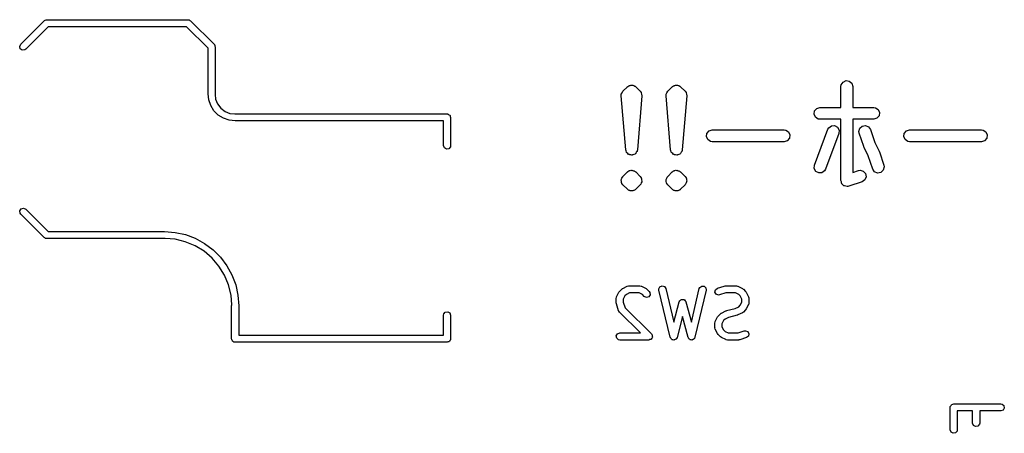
# Model space of a CAD drawing. Extents: x 3.18 to 5.53, y -3.25 to -0.52.
# Tile 19 of 25: x 3.18 to 4, y -0.94 to -0.59. Entities that reach past the tile are written whole.
import ezdxf

# ---------------------------------------------------------------- set-up
doc = ezdxf.new("R2010")
doc.units = 0
doc.header["$MEASUREMENT"] = 0
doc.layers.add('BLACK', color=7, linetype='CONTINUOUS')

msp = doc.modelspace()

# ---------------------------------------------------------------- linework, layer by layer
at = {"layer": 'BLACK', "linetype": 'CONTINUOUS'}
for p, q in [((3.18197, -0.615038), (3.20165, -0.595353)), ((3.20496, -0.600393), (3.18614, -0.619213)), ((3.20165, -0.595353), (3.2018, -0.595247)), ((3.2018, -0.595247), (3.20184, -0.595179)), ((3.20184, -0.595179), (3.20196, -0.595134)), ((3.20196, -0.595134), (3.20249, -0.594764)), ((3.20249, -0.594764), (3.20313, -0.594708)), ((3.20313, -0.594708), (3.20374, -0.594488)), ((3.20374, -0.594488), (3.32185, -0.594488)), ((3.32063, -0.600393), (3.20496, -0.600393)), ((3.33858, -0.618349), (3.32063, -0.600393)), ((3.32185, -0.594488), (3.32203, -0.59452)), ((3.32203, -0.59452), (3.32211, -0.594499)), ((3.32211, -0.594499), (3.32222, -0.594554)), ((3.32222, -0.594554), (3.32286, -0.594666)), ((3.32286, -0.594666), (3.32335, -0.59508)), ((3.32335, -0.59508), (3.32394, -0.595353)), ((3.32394, -0.595353), (3.34362, -0.615038)), ((3.18111, -0.616868), (3.18197, -0.615038)), ((3.18163, -0.618819), (3.18111, -0.616868)), ((3.34362, -0.615038), (3.34373, -0.615188)), ((3.34373, -0.615188), (3.3438, -0.615228)), ((3.3438, -0.615228), (3.34384, -0.61535)), ((3.34384, -0.61535), (3.34421, -0.615878)), ((3.34421, -0.615878), (3.34427, -0.61652)), ((3.34427, -0.61652), (3.34449, -0.617126)), ((3.34449, -0.617126), (3.34449, -0.656496)), ((3.18329, -0.619978), (3.18163, -0.618819)), ((3.1853, -0.619802), (3.18329, -0.619978)), ((3.18614, -0.619213), (3.1853, -0.619802)), ((3.33858, -0.656496), (3.33858, -0.618349)), ((3.68953, -0.650258), (3.69024, -0.649734)), ((3.69024, -0.649734), (3.69058, -0.649659)), ((3.69058, -0.649659), (3.69087, -0.649446)), ((3.69087, -0.649446), (3.6914, -0.649408)), ((3.6914, -0.649408), (3.69189, -0.649186)), ((3.69189, -0.649186), (3.69242, -0.649263)), ((3.69242, -0.649263), (3.69294, -0.64915)), ((3.69294, -0.64915), (3.69328, -0.649275)), ((3.69328, -0.649275), (3.69363, -0.64925)), ((3.69363, -0.64925), (3.6941, -0.649507)), ((3.6941, -0.649507), (3.69463, -0.649584)), ((3.69463, -0.649584), (3.69504, -0.649935)), ((3.69504, -0.649935), (3.69554, -0.650123)), ((3.69554, -0.650123), (3.69575, -0.650408)), ((3.72703, -0.650258), (3.72773, -0.649734)), ((3.72773, -0.649734), (3.72808, -0.649659)), ((3.72808, -0.649659), (3.72836, -0.649446)), ((3.72836, -0.649446), (3.7289, -0.649408)), ((3.7289, -0.649408), (3.72939, -0.649186)), ((3.72939, -0.649186), (3.72992, -0.649263)), ((3.72992, -0.649263), (3.73044, -0.64915)), ((3.73044, -0.64915), (3.73077, -0.649275)), ((3.73077, -0.649275), (3.73113, -0.64925)), ((3.73113, -0.64925), (3.7316, -0.649507)), ((3.7316, -0.649507), (3.73213, -0.649584)), ((3.73213, -0.649584), (3.73253, -0.649935)), ((3.73253, -0.649935), (3.73303, -0.650123)), ((3.73303, -0.650123), (3.73325, -0.650408)), ((3.86764, -0.650309), (3.86784, -0.648911)), ((3.86784, -0.648911), (3.86935, -0.646584)), ((3.86935, -0.646584), (3.87187, -0.645437)), ((3.87187, -0.645437), (3.87461, -0.645834)), ((3.87461, -0.645834), (3.8767, -0.64765)), ((3.8767, -0.64765), (3.87748, -0.650309)), ((3.33858, -0.656505), (3.33858, -0.656496)), ((3.33858, -0.656496), (3.33858, -0.656496)), ((3.33915, -0.661533), (3.33858, -0.656505)), ((3.34449, -0.656496), (3.34441, -0.656958)), ((3.34441, -0.656958), (3.34492, -0.660863)), ((3.68393, -0.658217), (3.68402, -0.656807)), ((3.68768, -0.703211), (3.68393, -0.658217)), ((3.68402, -0.656807), (3.68403, -0.656785)), ((3.68403, -0.65676), (3.68468, -0.655563)), ((3.68403, -0.656785), (3.68403, -0.65676)), ((3.68468, -0.655563), (3.68532, -0.654363)), ((3.68532, -0.654363), (3.68534, -0.65435)), ((3.68534, -0.65435), (3.68535, -0.654328)), ((3.68535, -0.654328), (3.6891, -0.650579)), ((3.6891, -0.650579), (3.68931, -0.650426)), ((3.68931, -0.650426), (3.68937, -0.650333)), ((3.68937, -0.650333), (3.68953, -0.650258)), ((3.69575, -0.650408), (3.69606, -0.650579)), ((3.69606, -0.650579), (3.69981, -0.654328)), ((3.70124, -0.658217), (3.69749, -0.703211)), ((3.69981, -0.654328), (3.70066, -0.65546)), ((3.70066, -0.65546), (3.70066, -0.655484)), ((3.70066, -0.655484), (3.70068, -0.655503)), ((3.70068, -0.655503), (3.70095, -0.656836)), ((3.70095, -0.656836), (3.70124, -0.658169)), ((3.70124, -0.658169), (3.70123, -0.658192)), ((3.70123, -0.658192), (3.70124, -0.658217)), ((3.72142, -0.658217), (3.72151, -0.656807)), ((3.72517, -0.703211), (3.72142, -0.658217)), ((3.72151, -0.656807), (3.72152, -0.656785)), ((3.72152, -0.65676), (3.72217, -0.655563)), ((3.72152, -0.656785), (3.72152, -0.65676)), ((3.72217, -0.655563), (3.72282, -0.654363)), ((3.72282, -0.654363), (3.72284, -0.65435)), ((3.72284, -0.65435), (3.72285, -0.654328)), ((3.72285, -0.654328), (3.7266, -0.650579)), ((3.7266, -0.650579), (3.7268, -0.650426)), ((3.7268, -0.650426), (3.72686, -0.650333)), ((3.72686, -0.650333), (3.72703, -0.650258)), ((3.73325, -0.650408), (3.73356, -0.650579)), ((3.73356, -0.650579), (3.73731, -0.654328)), ((3.73873, -0.658217), (3.73498, -0.703211)), ((3.73731, -0.654328), (3.73815, -0.65546)), ((3.73815, -0.65546), (3.73816, -0.655484)), ((3.73816, -0.655484), (3.73818, -0.655503)), ((3.73818, -0.655503), (3.73845, -0.656836)), ((3.73845, -0.656836), (3.73874, -0.658169)), ((3.73874, -0.658169), (3.73873, -0.658192)), ((3.73873, -0.658192), (3.73873, -0.658217)), ((3.86764, -0.667885), (3.86764, -0.650309)), ((3.87748, -0.650309), (3.87748, -0.667885)), ((3.34082, -0.666317), (3.33915, -0.661533)), ((3.34352, -0.670609), (3.34082, -0.666317)), ((3.34492, -0.660863), (3.3466, -0.664934)), ((3.3466, -0.664934), (3.34929, -0.668429)), ((3.34711, -0.674194), (3.34352, -0.670609)), ((3.3514, -0.676891), (3.34711, -0.674194)), ((3.34929, -0.668429), (3.35278, -0.671111)), ((3.35278, -0.671111), (3.35685, -0.672797)), ((3.35685, -0.672797), (3.3609, -0.673331)), ((3.3609, -0.673331), (3.36122, -0.673229)), ((3.36122, -0.673229), (3.36122, -0.673228)), ((3.36122, -0.673228), (3.53838, -0.673228)), ((3.53838, -0.673228), (3.53877, -0.673296)), ((3.53877, -0.673296), (3.5389, -0.673273)), ((3.5389, -0.673273), (3.53901, -0.673338)), ((3.53901, -0.673338), (3.53939, -0.673406)), ((3.53939, -0.673406), (3.53998, -0.673899)), ((3.53998, -0.673899), (3.54065, -0.674283)), ((3.54065, -0.674283), (3.54074, -0.674533)), ((3.54074, -0.674533), (3.54094, -0.674704)), ((3.54094, -0.674704), (3.54107, -0.67546)), ((3.84519, -0.6735), (3.84559, -0.670758)), ((3.84634, -0.676022), (3.84519, -0.6735)), ((3.84559, -0.670758), (3.84741, -0.668665)), ((3.84741, -0.668665), (3.85006, -0.667885)), ((3.85006, -0.667885), (3.86764, -0.667885)), ((3.87748, -0.667885), (3.89506, -0.667885)), ((3.89506, -0.667885), (3.89646, -0.668088)), ((3.89646, -0.668088), (3.89878, -0.669591)), ((3.89953, -0.674855), (3.89772, -0.676947)), ((3.89878, -0.669591), (3.89993, -0.672113)), ((3.89993, -0.672113), (3.89953, -0.674855)), ((3.35618, -0.678566), (3.3514, -0.676891)), ((3.36122, -0.679133), (3.35618, -0.678566)), ((3.53543, -0.679133), (3.36122, -0.679133)), ((3.36122, -0.679133), (3.36122, -0.679133)), ((3.36122, -0.679133), (3.36122, -0.679133)), ((3.53543, -0.699803), (3.53543, -0.679133)), ((3.54107, -0.67546), (3.54134, -0.676181)), ((3.54134, -0.676181), (3.54134, -0.699803)), ((3.84867, -0.677525), (3.84634, -0.676022)), ((3.85006, -0.677727), (3.84867, -0.677525)), ((3.86764, -0.677727), (3.85006, -0.677727)), ((3.85961, -0.683187), (3.86237, -0.682999)), ((3.86237, -0.682999), (3.8648, -0.684334)), ((3.86764, -0.729049), (3.86764, -0.677727)), ((3.89506, -0.677727), (3.87748, -0.677727)), ((3.87748, -0.677727), (3.87748, -0.722221)), ((3.88536, -0.683401), (3.88809, -0.682911)), ((3.88809, -0.682911), (3.89065, -0.683972)), ((3.89772, -0.676947), (3.89506, -0.677727)), ((3.7552, -0.692247), (3.7556, -0.689505)), ((3.7556, -0.689505), (3.75742, -0.687413)), ((3.75742, -0.687413), (3.76008, -0.686633)), ((3.76008, -0.686633), (3.82007, -0.686633)), ((3.82007, -0.686633), (3.82147, -0.686835)), ((3.82147, -0.686835), (3.82379, -0.688338)), ((3.82379, -0.688338), (3.82494, -0.69086)), ((3.82494, -0.69086), (3.82454, -0.693602)), ((3.84546, -0.716073), (3.8567, -0.686076)), ((3.86592, -0.689532), (3.85467, -0.719529)), ((3.8567, -0.686076), (3.85738, -0.684839)), ((3.85738, -0.684839), (3.85961, -0.683187)), ((3.8648, -0.684334), (3.86612, -0.686769)), ((3.86612, -0.686769), (3.86592, -0.689532)), ((3.88264, -0.68797), (3.88333, -0.685287)), ((3.88289, -0.689361), (3.88264, -0.68797)), ((3.88664, -0.700609), (3.88289, -0.689361)), ((3.88333, -0.685287), (3.88536, -0.683401)), ((3.89065, -0.683972), (3.89223, -0.686248)), ((3.89223, -0.686248), (3.89587, -0.697165)), ((3.92018, -0.692247), (3.92058, -0.689505)), ((3.92058, -0.689505), (3.9224, -0.687413)), ((3.9224, -0.687413), (3.92505, -0.686633)), ((3.92505, -0.686633), (3.98505, -0.686633)), ((3.98505, -0.686633), (3.98644, -0.686835)), ((3.98644, -0.686835), (3.98877, -0.688338)), ((3.98877, -0.688338), (3.98992, -0.69086)), ((3.98992, -0.69086), (3.98952, -0.693602)), ((3.75635, -0.694769), (3.7552, -0.692247)), ((3.75868, -0.696272), (3.75635, -0.694769)), ((3.76008, -0.696475), (3.75868, -0.696272)), ((3.82007, -0.696475), (3.76008, -0.696475)), ((3.82273, -0.695695), (3.82007, -0.696475)), ((3.82454, -0.693602), (3.82273, -0.695695)), ((3.89587, -0.697165), (3.89946, -0.704351)), ((3.92133, -0.694769), (3.92018, -0.692247)), ((3.92366, -0.696272), (3.92133, -0.694769)), ((3.92505, -0.696475), (3.92366, -0.696272)), ((3.98505, -0.696475), (3.92505, -0.696475)), ((3.98771, -0.695695), (3.98505, -0.696475)), ((3.98952, -0.693602), (3.98771, -0.695695)), ((3.53612, -0.701701), (3.53543, -0.699803)), ((3.53787, -0.702711), (3.53612, -0.701701)), ((3.53986, -0.70236), (3.53787, -0.702711)), ((3.54116, -0.700813), (3.53986, -0.70236)), ((3.54134, -0.699803), (3.54116, -0.700813)), ((3.68804, -0.704136), (3.68768, -0.703211)), ((3.68824, -0.705108), (3.68804, -0.704136)), ((3.68838, -0.705259), (3.68824, -0.705108)), ((3.68844, -0.705461), (3.68838, -0.705259)), ((3.6886, -0.705599), (3.68844, -0.705461)), ((3.68868, -0.705796), (3.6886, -0.705599)), ((3.68948, -0.706381), (3.68868, -0.705796)), ((3.69017, -0.707091), (3.68948, -0.706381)), ((3.69038, -0.707139), (3.69017, -0.707091)), ((3.69053, -0.707277), (3.69038, -0.707139)), ((3.69074, -0.707307), (3.69053, -0.707277)), ((3.69091, -0.707432), (3.69074, -0.707307)), ((3.6919, -0.707492), (3.69091, -0.707432)), ((3.69287, -0.707715), (3.6919, -0.707492)), ((3.69307, -0.707644), (3.69287, -0.707715)), ((3.69328, -0.707675), (3.69307, -0.707644)), ((3.69347, -0.707587), (3.69328, -0.707675)), ((3.69368, -0.7076), (3.69347, -0.707587)), ((3.69454, -0.707116), (3.69368, -0.7076)), ((3.69548, -0.706782), (3.69454, -0.707116)), ((3.69561, -0.706615), (3.69548, -0.706782)), ((3.6958, -0.706528), (3.69561, -0.706615)), ((3.69591, -0.706351), (3.6958, -0.706528)), ((3.6961, -0.706248), (3.69591, -0.706351)), ((3.69656, -0.705373), (3.6961, -0.706248)), ((3.69717, -0.704587), (3.69656, -0.705373)), ((3.69724, -0.704304), (3.69717, -0.704587)), ((3.6973, -0.7042), (3.69724, -0.704304)), ((3.69734, -0.703912), (3.6973, -0.7042)), ((3.6974, -0.703803), (3.69734, -0.703912)), ((3.69742, -0.703504), (3.6974, -0.703803)), ((3.69749, -0.703211), (3.69742, -0.703504)), ((3.72553, -0.704136), (3.72517, -0.703211)), ((3.72573, -0.705108), (3.72553, -0.704136)), ((3.72588, -0.705259), (3.72573, -0.705108)), ((3.72594, -0.705461), (3.72588, -0.705259)), ((3.7261, -0.705599), (3.72594, -0.705461)), ((3.72617, -0.705796), (3.7261, -0.705599)), ((3.72697, -0.706381), (3.72617, -0.705796)), ((3.72767, -0.707091), (3.72697, -0.706381)), ((3.72787, -0.707139), (3.72767, -0.707091)), ((3.72803, -0.707277), (3.72787, -0.707139)), ((3.72824, -0.707307), (3.72803, -0.707277)), ((3.72841, -0.707432), (3.72824, -0.707307)), ((3.7294, -0.707492), (3.72841, -0.707432)), ((3.73037, -0.707715), (3.7294, -0.707492)), ((3.73056, -0.707644), (3.73037, -0.707715)), ((3.73077, -0.707675), (3.73056, -0.707644)), ((3.73096, -0.707587), (3.73077, -0.707675)), ((3.73117, -0.7076), (3.73096, -0.707587)), ((3.73204, -0.707116), (3.73117, -0.7076)), ((3.73297, -0.706782), (3.73204, -0.707116)), ((3.7331, -0.706615), (3.73297, -0.706782)), ((3.73329, -0.706528), (3.7331, -0.706615)), ((3.73341, -0.706351), (3.73329, -0.706528)), ((3.73359, -0.706248), (3.73341, -0.706351)), ((3.73406, -0.705373), (3.73359, -0.706248)), ((3.73467, -0.704587), (3.73406, -0.705373)), ((3.73473, -0.704304), (3.73467, -0.704587)), ((3.7348, -0.7042), (3.73473, -0.704304)), ((3.73484, -0.703912), (3.7348, -0.7042)), ((3.7349, -0.703803), (3.73484, -0.703912)), ((3.73492, -0.703504), (3.7349, -0.703803)), ((3.73498, -0.703211), (3.73492, -0.703504)), ((3.88674, -0.700757), (3.88664, -0.700609)), ((3.88691, -0.701254), (3.88674, -0.700757)), ((3.8905, -0.70844), (3.88691, -0.701254)), ((3.89946, -0.704351), (3.89962, -0.704848)), ((3.89962, -0.704848), (3.89973, -0.704996)), ((3.89973, -0.704996), (3.90348, -0.716244)), ((3.89414, -0.719357), (3.8905, -0.70844)), ((3.68535, -0.725569), (3.6891, -0.72182)), ((3.6891, -0.72182), (3.68931, -0.721667)), ((3.68931, -0.721667), (3.68937, -0.721574)), ((3.68937, -0.721574), (3.68953, -0.721499)), ((3.68953, -0.721499), (3.69024, -0.720975)), ((3.69024, -0.720975), (3.69058, -0.7209)), ((3.69058, -0.7209), (3.69087, -0.720687)), ((3.69087, -0.720687), (3.6914, -0.720649)), ((3.6914, -0.720649), (3.69189, -0.720427)), ((3.69189, -0.720427), (3.69242, -0.720504)), ((3.69242, -0.720504), (3.69294, -0.720392)), ((3.69294, -0.720392), (3.69328, -0.720516)), ((3.69328, -0.720516), (3.69363, -0.720491)), ((3.69363, -0.720491), (3.6941, -0.720748)), ((3.6941, -0.720748), (3.69463, -0.720825)), ((3.69463, -0.720825), (3.69504, -0.721176)), ((3.69504, -0.721176), (3.69554, -0.721364)), ((3.69554, -0.721364), (3.69575, -0.721649)), ((3.69575, -0.721649), (3.69606, -0.72182)), ((3.69606, -0.72182), (3.69981, -0.725569)), ((3.72285, -0.725569), (3.7266, -0.72182)), ((3.7266, -0.72182), (3.7268, -0.721667)), ((3.7268, -0.721667), (3.72686, -0.721574)), ((3.72686, -0.721574), (3.72703, -0.721499)), ((3.72703, -0.721499), (3.72773, -0.720975)), ((3.72773, -0.720975), (3.72808, -0.7209)), ((3.72808, -0.7209), (3.72836, -0.720687)), ((3.72836, -0.720687), (3.7289, -0.720649)), ((3.7289, -0.720649), (3.72939, -0.720427)), ((3.72939, -0.720427), (3.72992, -0.720504)), ((3.72992, -0.720504), (3.73044, -0.720392)), ((3.73044, -0.720392), (3.73077, -0.720516)), ((3.73077, -0.720516), (3.73113, -0.720491)), ((3.73113, -0.720491), (3.7316, -0.720748)), ((3.7316, -0.720748), (3.73213, -0.720825)), ((3.73213, -0.720825), (3.73253, -0.721176)), ((3.73253, -0.721176), (3.73303, -0.721364)), ((3.73303, -0.721364), (3.73325, -0.721649)), ((3.73325, -0.721649), (3.73356, -0.72182)), ((3.73356, -0.72182), (3.73731, -0.725569)), ((3.84525, -0.718836), (3.84546, -0.716073)), ((3.84657, -0.721271), (3.84525, -0.718836)), ((3.849, -0.722606), (3.84657, -0.721271)), ((3.85177, -0.722418), (3.849, -0.722606)), ((3.85399, -0.720766), (3.85177, -0.722418)), ((3.85467, -0.719529), (3.85399, -0.720766)), ((3.87748, -0.722221), (3.88225, -0.720631)), ((3.88225, -0.720631), (3.88364, -0.720381)), ((3.88364, -0.720381), (3.88633, -0.721071)), ((3.88633, -0.721071), (3.88821, -0.723101)), ((3.88821, -0.723101), (3.8887, -0.725828)), ((3.89572, -0.721632), (3.89414, -0.719357)), ((3.89828, -0.722693), (3.89572, -0.721632)), ((3.90101, -0.722203), (3.89828, -0.722693)), ((3.90304, -0.720318), (3.90101, -0.722203)), ((3.90373, -0.717634), (3.90304, -0.720318)), ((3.90348, -0.716244), (3.90373, -0.717634)), ((3.68393, -0.728689), (3.68405, -0.728356)), ((3.68415, -0.729716), (3.68393, -0.728689)), ((3.68403, -0.728001), (3.68453, -0.727078)), ((3.68405, -0.728356), (3.68403, -0.728001)), ((3.68422, -0.730765), (3.68415, -0.729716)), ((3.68443, -0.73105), (3.68422, -0.730765)), ((3.68451, -0.731397), (3.68443, -0.73105)), ((3.68535, -0.732529), (3.68451, -0.731397)), ((3.68453, -0.727078), (3.6849, -0.726094)), ((3.6849, -0.726094), (3.68518, -0.725881)), ((3.68518, -0.725881), (3.68535, -0.725569)), ((3.6891, -0.736279), (3.68535, -0.732529)), ((3.69981, -0.732529), (3.69606, -0.736279)), ((3.69981, -0.725569), (3.70066, -0.726701)), ((3.69998, -0.732217), (3.69981, -0.732529)), ((3.70027, -0.732004), (3.69998, -0.732217)), ((3.70064, -0.73102), (3.70027, -0.732004)), ((3.70114, -0.730098), (3.70064, -0.73102)), ((3.70066, -0.726701), (3.70073, -0.727049)), ((3.70073, -0.727049), (3.70095, -0.727334)), ((3.70095, -0.727334), (3.70102, -0.728382)), ((3.70102, -0.728382), (3.70124, -0.72941)), ((3.70124, -0.72941), (3.70112, -0.729743)), ((3.70112, -0.729743), (3.70114, -0.730098)), ((3.72142, -0.728689), (3.72155, -0.728356)), ((3.72164, -0.729716), (3.72142, -0.728689)), ((3.72152, -0.728001), (3.72202, -0.727078)), ((3.72155, -0.728356), (3.72152, -0.728001)), ((3.72172, -0.730765), (3.72164, -0.729716)), ((3.72193, -0.73105), (3.72172, -0.730765)), ((3.722, -0.731397), (3.72193, -0.73105)), ((3.72285, -0.732529), (3.722, -0.731397)), ((3.72202, -0.727078), (3.72239, -0.726094)), ((3.72239, -0.726094), (3.72268, -0.725881)), ((3.72268, -0.725881), (3.72285, -0.725569)), ((3.7266, -0.736279), (3.72285, -0.732529)), ((3.73731, -0.732529), (3.73356, -0.736279)), ((3.73731, -0.725569), (3.73815, -0.726701)), ((3.73748, -0.732217), (3.73731, -0.732529)), ((3.73776, -0.732004), (3.73748, -0.732217)), ((3.73813, -0.73102), (3.73776, -0.732004)), ((3.73864, -0.730098), (3.73813, -0.73102)), ((3.73815, -0.726701), (3.73823, -0.727049)), ((3.73823, -0.727049), (3.73844, -0.727334)), ((3.73844, -0.727334), (3.73852, -0.728382)), ((3.73852, -0.728382), (3.73874, -0.72941)), ((3.73874, -0.72941), (3.73861, -0.729743)), ((3.73861, -0.729743), (3.73864, -0.730098)), ((3.86796, -0.730134), (3.86764, -0.729049)), ((3.86816, -0.731248), (3.86796, -0.730134)), ((3.86834, -0.731447), (3.86816, -0.731248)), ((3.86842, -0.731708), (3.86834, -0.731447)), ((3.86927, -0.732449), (3.86842, -0.731708)), ((3.87004, -0.733278), (3.86927, -0.732449)), ((3.88537, -0.729968), (3.87412, -0.733718)), ((3.88764, -0.728388), (3.88537, -0.729968)), ((3.8887, -0.725828), (3.88764, -0.728388)), ((3.68942, -0.736449), (3.6891, -0.736279)), ((3.68963, -0.736734), (3.68942, -0.736449)), ((3.69013, -0.736922), (3.68963, -0.736734)), ((3.69053, -0.737273), (3.69013, -0.736922)), ((3.69107, -0.73735), (3.69053, -0.737273)), ((3.69154, -0.737607), (3.69107, -0.73735)), ((3.69189, -0.737582), (3.69154, -0.737607)), ((3.69222, -0.737707), (3.69189, -0.737582)), ((3.69275, -0.737594), (3.69222, -0.737707)), ((3.69328, -0.737671), (3.69275, -0.737594)), ((3.69376, -0.737449), (3.69328, -0.737671)), ((3.6943, -0.737411), (3.69376, -0.737449)), ((3.69458, -0.737198), (3.6943, -0.737411)), ((3.69493, -0.737124), (3.69458, -0.737198)), ((3.69563, -0.736599), (3.69493, -0.737124)), ((3.6958, -0.736524), (3.69563, -0.736599)), ((3.69586, -0.736431), (3.6958, -0.736524)), ((3.69606, -0.736279), (3.69586, -0.736431)), ((3.72691, -0.736449), (3.7266, -0.736279)), ((3.72712, -0.736734), (3.72691, -0.736449)), ((3.72763, -0.736922), (3.72712, -0.736734)), ((3.72803, -0.737273), (3.72763, -0.736922)), ((3.72856, -0.73735), (3.72803, -0.737273)), ((3.72903, -0.737607), (3.72856, -0.73735)), ((3.72939, -0.737582), (3.72903, -0.737607)), ((3.72972, -0.737707), (3.72939, -0.737582)), ((3.73024, -0.737594), (3.72972, -0.737707)), ((3.73077, -0.737671), (3.73024, -0.737594)), ((3.73126, -0.737449), (3.73077, -0.737671)), ((3.73179, -0.737411), (3.73126, -0.737449)), ((3.73208, -0.737198), (3.73179, -0.737411)), ((3.73243, -0.737124), (3.73208, -0.737198)), ((3.73313, -0.736599), (3.73243, -0.737124)), ((3.73329, -0.736524), (3.73313, -0.736599)), ((3.73335, -0.736431), (3.73329, -0.736524)), ((3.73356, -0.736279), (3.73335, -0.736431)), ((3.87031, -0.733346), (3.87004, -0.733278)), ((3.87051, -0.733524), (3.87031, -0.733346)), ((3.87163, -0.733686), (3.87051, -0.733524)), ((3.87273, -0.733968), (3.87163, -0.733686)), ((3.87311, -0.7339), (3.87273, -0.733968)), ((3.87325, -0.733921), (3.87311, -0.7339)), ((3.87343, -0.733841), (3.87325, -0.733921)), ((3.87412, -0.733718), (3.87343, -0.733841)), ((3.1812, -0.754157), (3.18236, -0.752502)), ((3.18138, -0.756169), (3.1812, -0.754157)), ((3.18197, -0.757009), (3.18138, -0.756169)), ((3.20165, -0.776694), (3.18197, -0.757009)), ((3.18236, -0.752502), (3.18431, -0.751979)), ((3.18431, -0.751979), (3.18614, -0.752833)), ((3.18614, -0.752833), (3.20496, -0.771653)), ((3.20496, -0.771653), (3.30216, -0.771653)), ((3.30216, -0.771653), (3.31099, -0.772284)), ((3.31099, -0.772284), (3.31963, -0.774164)), ((3.20223, -0.776966), (3.20165, -0.776694)), ((3.20273, -0.777381), (3.20223, -0.776966)), ((3.20336, -0.777493), (3.20273, -0.777381)), ((3.20348, -0.777547), (3.20336, -0.777493)), ((3.20356, -0.777527), (3.20348, -0.777547)), ((3.20374, -0.777559), (3.20356, -0.777527)), ((3.30216, -0.777559), (3.20374, -0.777559)), ((3.30259, -0.777419), (3.30216, -0.777559)), ((3.31097, -0.778078), (3.30259, -0.777419)), ((3.31955, -0.780139), (3.31097, -0.778078)), ((3.32771, -0.783518), (3.31955, -0.780139)), ((3.31963, -0.774164), (3.32792, -0.777256)), ((3.32792, -0.777256), (3.33569, -0.781496)), ((3.33569, -0.781496), (3.34277, -0.786798)), ((3.33524, -0.788132), (3.32771, -0.783518)), ((3.34196, -0.793867), (3.33524, -0.788132)), ((3.34277, -0.786798), (3.34903, -0.793054)), ((3.34769, -0.800582), (3.34196, -0.793867)), ((3.34903, -0.793054), (3.35433, -0.800136)), ((3.35231, -0.808112), (3.34769, -0.800582)), ((3.35433, -0.800136), (3.35857, -0.807902)), ((3.35569, -0.816271), (3.35231, -0.808112)), ((3.35857, -0.807902), (3.36166, -0.816191)), ((3.35775, -0.824857), (3.35569, -0.816271)), ((3.36166, -0.816191), (3.36354, -0.824836)), ((3.6801, -0.826154), (3.68197, -0.822404)), ((3.68197, -0.822404), (3.6825, -0.821695)), ((3.6825, -0.821695), (3.68253, -0.821637)), ((3.68253, -0.821637), (3.6844, -0.819762)), ((3.6844, -0.819762), (3.68513, -0.819256)), ((3.68513, -0.819256), (3.68517, -0.819209)), ((3.68517, -0.819209), (3.68892, -0.817334)), ((3.69094, -0.822928), (3.68824, -0.824277)), ((3.68892, -0.817334), (3.6899, -0.817042)), ((3.6899, -0.817042), (3.69007, -0.817083)), ((3.69007, -0.817083), (3.69024, -0.817022)), ((3.69024, -0.817022), (3.69961, -0.817022)), ((3.69892, -0.822928), (3.69094, -0.822928)), ((3.70161, -0.824277), (3.69892, -0.822928)), ((3.69961, -0.817022), (3.70062, -0.8172)), ((3.70062, -0.8172), (3.70076, -0.817314)), ((3.70076, -0.817314), (3.70093, -0.817334)), ((3.70093, -0.817334), (3.70468, -0.819209)), ((3.70468, -0.819209), (3.70539, -0.819735)), ((3.70539, -0.819735), (3.70545, -0.819762)), ((3.70545, -0.819762), (3.70733, -0.821637)), ((3.70733, -0.821637), (3.70791, -0.822477)), ((3.70791, -0.822477), (3.70809, -0.824489)), ((3.71543, -0.819635), (3.71633, -0.817829)), ((3.71549, -0.820659), (3.71543, -0.819635)), ((3.72486, -0.860029), (3.71549, -0.820659)), ((3.71633, -0.817829), (3.71819, -0.817028)), ((3.71819, -0.817028), (3.72012, -0.817605)), ((3.72012, -0.817605), (3.72123, -0.819291)), ((3.72123, -0.819291), (3.7279, -0.847278)), ((3.74257, -0.847278), (3.74923, -0.819291)), ((3.75498, -0.820659), (3.74561, -0.860029)), ((3.74923, -0.819291), (3.74964, -0.81835)), ((3.74964, -0.81835), (3.75126, -0.817146)), ((3.75126, -0.817146), (3.75328, -0.817265)), ((3.75328, -0.817265), (3.75475, -0.818653)), ((3.75475, -0.818653), (3.75498, -0.820659)), ((3.76231, -0.822283), (3.76271, -0.820304)), ((3.76327, -0.824059), (3.76231, -0.822283)), ((3.76271, -0.820304), (3.7643, -0.819049)), ((3.7643, -0.819049), (3.76992, -0.817174)), ((3.77133, -0.822928), (3.76616, -0.824651)), ((3.76992, -0.817174), (3.77079, -0.817044)), ((3.77079, -0.817044), (3.77085, -0.817022)), ((3.77085, -0.817022), (3.78023, -0.817022)), ((3.77953, -0.822928), (3.77133, -0.822928)), ((3.78223, -0.824277), (3.77953, -0.822928)), ((3.78023, -0.817022), (3.78124, -0.8172)), ((3.78124, -0.8172), (3.78137, -0.817314)), ((3.78137, -0.817314), (3.78155, -0.817334)), ((3.78155, -0.817334), (3.7853, -0.819209)), ((3.7853, -0.819209), (3.78601, -0.819735)), ((3.78601, -0.819735), (3.78607, -0.819762)), ((3.78607, -0.819762), (3.78794, -0.821637)), ((3.78794, -0.821637), (3.78845, -0.82236)), ((3.78845, -0.82236), (3.78849, -0.822404)), ((3.78849, -0.822404), (3.79037, -0.826154)), ((3.35839, -0.832973), (3.35775, -0.824857)), ((3.36354, -0.824836), (3.36417, -0.833661)), ((3.67979, -0.827474), (3.67997, -0.826464)), ((3.67979, -0.831224), (3.67979, -0.827474)), ((3.67981, -0.831284), (3.67979, -0.831224)), ((3.67994, -0.832158), (3.67981, -0.831284)), ((3.67997, -0.826464), (3.68008, -0.826329)), ((3.68008, -0.826329), (3.6801, -0.826154)), ((3.68704, -0.825474), (3.68569, -0.828171)), ((3.68569, -0.828171), (3.68569, -0.830745)), ((3.68569, -0.830745), (3.6872, -0.835253)), ((3.68824, -0.824277), (3.68704, -0.825474)), ((3.70315, -0.825813), (3.70161, -0.824277)), ((3.70498, -0.826666), (3.70315, -0.825813)), ((3.70693, -0.826144), (3.70498, -0.826666)), ((3.70809, -0.824489), (3.70693, -0.826144)), ((3.7279, -0.847278), (3.73238, -0.830463)), ((3.73238, -0.830463), (3.73281, -0.829533)), ((3.73281, -0.829533), (3.73303, -0.829378)), ((3.73303, -0.829378), (3.73315, -0.829133)), ((3.73315, -0.829133), (3.73384, -0.828811)), ((3.73384, -0.828811), (3.73447, -0.828373)), ((3.73447, -0.828373), (3.73474, -0.828396)), ((3.73474, -0.828396), (3.73498, -0.828282)), ((3.73498, -0.828282), (3.73572, -0.828481)), ((3.73572, -0.828481), (3.73648, -0.828546)), ((3.73648, -0.828546), (3.73667, -0.828737)), ((3.73667, -0.828737), (3.73693, -0.828807)), ((3.73693, -0.828807), (3.73737, -0.829433)), ((3.73737, -0.829433), (3.73791, -0.829973)), ((3.73791, -0.829973), (3.73793, -0.830242)), ((3.73793, -0.830242), (3.73809, -0.830463)), ((3.73809, -0.830463), (3.74257, -0.847278)), ((3.76515, -0.824802), (3.76327, -0.824059)), ((3.76616, -0.824651), (3.76515, -0.824802)), ((3.78343, -0.825474), (3.78223, -0.824277)), ((3.78478, -0.828171), (3.78343, -0.825474)), ((3.78343, -0.833224), (3.78478, -0.830527)), ((3.78478, -0.830527), (3.78478, -0.828171)), ((3.79037, -0.826154), (3.79066, -0.827137)), ((3.79068, -0.831224), (3.7905, -0.832234)), ((3.79066, -0.827137), (3.79062, -0.827308)), ((3.79062, -0.827308), (3.79068, -0.827474)), ((3.79068, -0.827474), (3.79068, -0.831224)), ((3.35827, -0.833661), (3.35839, -0.832973)), ((3.35827, -0.86122), (3.35827, -0.833661)), ((3.36417, -0.833661), (3.36417, -0.833661)), ((3.36417, -0.833661), (3.36417, -0.858267)), ((3.53561, -0.840525), (3.53691, -0.838978)), ((3.53691, -0.838978), (3.5389, -0.838627)), ((3.5389, -0.838627), (3.54065, -0.839637)), ((3.68181, -0.837782), (3.67994, -0.832158)), ((3.68192, -0.83792), (3.68181, -0.837782)), ((3.68194, -0.838096), (3.68192, -0.83792)), ((3.68253, -0.838936), (3.68194, -0.838096)), ((3.69998, -0.856392), (3.68253, -0.838936)), ((3.6872, -0.835253), (3.7092, -0.857257)), ((3.76766, -0.839831), (3.77141, -0.837957)), ((3.77141, -0.837957), (3.7719, -0.837811)), ((3.7719, -0.837811), (3.77201, -0.837733)), ((3.77201, -0.837733), (3.7792, -0.835937)), ((3.7792, -0.835937), (3.78223, -0.834421)), ((3.7853, -0.839489), (3.78155, -0.841364)), ((3.78223, -0.834421), (3.78343, -0.833224)), ((3.78534, -0.839442), (3.7853, -0.839489)), ((3.78607, -0.838936), (3.78534, -0.839442)), ((3.78794, -0.837061), (3.78607, -0.838936)), ((3.78797, -0.837003), (3.78794, -0.837061)), ((3.78849, -0.836294), (3.78797, -0.837003)), ((3.79037, -0.832544), (3.78849, -0.836294)), ((3.79039, -0.832369), (3.79037, -0.832544)), ((3.7905, -0.832234), (3.79039, -0.832369)), ((3.53543, -0.841535), (3.53561, -0.840525)), ((3.53543, -0.858267), (3.53543, -0.841535)), ((3.54065, -0.839637), (3.54134, -0.841535)), ((3.54134, -0.841535), (3.54134, -0.86122)), ((3.73523, -0.842684), (3.73059, -0.860106)), ((3.73988, -0.860106), (3.73523, -0.842684)), ((3.76228, -0.848097), (3.76246, -0.847087)), ((3.76246, -0.847087), (3.76257, -0.846951)), ((3.76257, -0.846951), (3.76259, -0.846776)), ((3.76259, -0.846776), (3.76446, -0.843027)), ((3.76446, -0.843027), (3.76499, -0.842318)), ((3.76499, -0.842318), (3.76502, -0.842259)), ((3.76502, -0.842259), (3.76689, -0.840384)), ((3.76689, -0.840384), (3.76762, -0.839878)), ((3.76762, -0.839878), (3.76766, -0.839831)), ((3.76953, -0.846096), (3.76818, -0.848794)), ((3.77073, -0.844899), (3.76953, -0.846096)), ((3.77376, -0.843384), (3.77073, -0.844899)), ((3.78094, -0.841587), (3.77376, -0.843384)), ((3.78106, -0.841509), (3.78094, -0.841587)), ((3.78155, -0.841364), (3.78106, -0.841509)), ((3.76228, -0.851846), (3.76228, -0.848097)), ((3.76234, -0.852012), (3.76228, -0.851846)), ((3.7623, -0.852184), (3.76234, -0.852012)), ((3.76259, -0.853167), (3.7623, -0.852184)), ((3.76446, -0.856916), (3.76259, -0.853167)), ((3.76818, -0.848794), (3.76818, -0.851149)), ((3.76818, -0.851149), (3.76953, -0.853847)), ((3.76953, -0.853847), (3.77073, -0.855044)), ((3.77073, -0.855044), (3.77343, -0.856392)), ((3.78162, -0.856392), (3.78679, -0.854669)), ((3.78679, -0.854669), (3.78781, -0.854519)), ((3.78781, -0.854519), (3.78969, -0.855261)), ((3.78969, -0.855261), (3.79065, -0.857037)), ((3.35853, -0.861941), (3.35827, -0.86122)), ((3.35866, -0.862696), (3.35853, -0.861941)), ((3.35887, -0.862868), (3.35866, -0.862696)), ((3.35896, -0.863118), (3.35887, -0.862868)), ((3.35962, -0.863502), (3.35896, -0.863118)), ((3.36021, -0.863995), (3.35962, -0.863502)), ((3.36059, -0.864062), (3.36021, -0.863995)), ((3.36071, -0.864128), (3.36059, -0.864062)), ((3.36084, -0.864105), (3.36071, -0.864128)), ((3.36122, -0.864173), (3.36084, -0.864105)), ((3.53838, -0.864173), (3.36122, -0.864173)), ((3.36417, -0.858267), (3.53543, -0.858267)), ((3.53911, -0.86391), (3.53838, -0.864173)), ((3.53986, -0.863777), (3.53911, -0.86391)), ((3.54003, -0.863573), (3.53986, -0.863777)), ((3.54028, -0.863482), (3.54003, -0.863573)), ((3.54067, -0.862818), (3.54028, -0.863482)), ((3.54116, -0.86223), (3.54067, -0.862818)), ((3.54123, -0.861846), (3.54116, -0.86223)), ((3.54129, -0.861733), (3.54123, -0.861846)), ((3.54134, -0.86122), (3.54127, -0.861604)), ((3.54127, -0.861604), (3.54129, -0.861733)), ((3.67983, -0.858832), (3.68084, -0.857083)), ((3.68018, -0.860822), (3.67983, -0.858832)), ((3.68173, -0.86212), (3.68018, -0.860822)), ((3.68084, -0.857083), (3.68274, -0.856392)), ((3.68274, -0.862298), (3.68173, -0.86212)), ((3.68274, -0.856392), (3.69998, -0.856392)), ((3.70711, -0.862298), (3.68274, -0.862298)), ((3.70795, -0.861994), (3.70711, -0.862298)), ((3.70881, -0.861764), (3.70795, -0.861994)), ((3.70888, -0.861653), (3.70881, -0.861764)), ((3.70901, -0.861607), (3.70888, -0.861653)), ((3.70946, -0.860838), (3.70901, -0.861607)), ((3.7092, -0.857257), (3.70957, -0.857785)), ((3.70997, -0.860109), (3.70946, -0.860838)), ((3.70957, -0.857785), (3.70967, -0.857869)), ((3.70967, -0.857869), (3.70968, -0.857947)), ((3.70968, -0.857947), (3.70979, -0.858097)), ((3.70979, -0.858097), (3.70987, -0.858983)), ((3.70987, -0.858983), (3.71002, -0.859858)), ((3.71002, -0.859858), (3.70995, -0.859975)), ((3.70995, -0.859975), (3.70997, -0.860109)), ((3.72503, -0.860288), (3.72486, -0.860029)), ((3.72506, -0.860596), (3.72503, -0.860288)), ((3.72557, -0.861109), (3.72506, -0.860596)), ((3.72597, -0.861716), (3.72557, -0.861109)), ((3.72627, -0.861804), (3.72597, -0.861716)), ((3.72649, -0.862023), (3.72627, -0.861804)), ((3.72721, -0.862085), (3.72649, -0.862023)), ((3.72791, -0.862293), (3.72721, -0.862085)), ((3.72819, -0.86217), (3.72791, -0.862293)), ((3.7285, -0.862196), (3.72819, -0.86217)), ((3.7291, -0.861779), (3.7285, -0.862196)), ((3.72976, -0.861491), (3.7291, -0.861779)), ((3.7299, -0.861214), (3.72976, -0.861491)), ((3.73016, -0.861036), (3.7299, -0.861214)), ((3.73059, -0.860106), (3.73016, -0.861036)), ((3.74006, -0.86036), (3.73988, -0.860106)), ((3.74009, -0.860668), (3.74006, -0.86036)), ((3.74062, -0.861167), (3.74009, -0.860668)), ((3.74104, -0.861762), (3.74062, -0.861167)), ((3.74134, -0.861842), (3.74104, -0.861762)), ((3.74156, -0.862055), (3.74134, -0.861842)), ((3.74229, -0.862098), (3.74156, -0.862055)), ((3.74299, -0.862287), (3.74229, -0.862098)), ((3.74327, -0.862156), (3.74299, -0.862287)), ((3.74358, -0.862175), (3.74327, -0.862156)), ((3.74416, -0.861742), (3.74358, -0.862175)), ((3.74482, -0.861436), (3.74416, -0.861742)), ((3.74495, -0.861155), (3.74482, -0.861436)), ((3.7452, -0.86097), (3.74495, -0.861155)), ((3.74561, -0.860029), (3.7452, -0.86097)), ((3.76451, -0.856961), (3.76446, -0.856916)), ((3.76502, -0.857684), (3.76451, -0.856961)), ((3.76689, -0.859558), (3.76502, -0.857684)), ((3.76695, -0.859586), (3.76689, -0.859558)), ((3.76766, -0.860111), (3.76695, -0.859586)), ((3.77141, -0.861986), (3.76766, -0.860111)), ((3.77158, -0.862006), (3.77141, -0.861986)), ((3.77172, -0.86212), (3.77158, -0.862006)), ((3.77273, -0.862298), (3.77172, -0.86212)), ((3.7821, -0.862298), (3.77273, -0.862298)), ((3.77343, -0.856392), (3.78162, -0.856392)), ((3.78216, -0.862276), (3.7821, -0.862298)), ((3.78304, -0.862146), (3.78216, -0.862276)), ((3.78866, -0.860272), (3.78304, -0.862146)), ((3.79024, -0.859016), (3.78866, -0.860272)), ((3.79065, -0.857037), (3.79024, -0.859016)), ((3.95895, -0.918635), (3.95902, -0.918252)), ((3.95895, -0.937383), (3.95895, -0.918635)), ((3.959, -0.918122), (3.95906, -0.918009)), ((3.95902, -0.918252), (3.959, -0.918122)), ((3.95906, -0.918009), (3.95913, -0.917625)), ((3.95913, -0.917625), (3.95962, -0.917038)), ((3.95962, -0.917038), (3.96001, -0.916373)), ((3.96001, -0.916373), (3.96026, -0.916282)), ((3.96026, -0.916282), (3.96043, -0.916078)), ((3.96043, -0.916078), (3.96118, -0.915945)), ((3.96118, -0.915945), (3.9619, -0.915682)), ((3.9619, -0.915682), (4.00127, -0.915682)), ((3.9777, -0.921588), (3.96486, -0.921588)), ((3.96486, -0.921588), (3.96486, -0.937383)), ((3.9777, -0.931759), (3.9777, -0.921588)), ((4.00127, -0.921588), (3.98361, -0.921588)), ((3.98361, -0.921588), (3.98361, -0.931759)), ((4.00127, -0.915682), (4.00228, -0.91586)), ((4.00317, -0.920897), (4.00127, -0.921588)), ((4.00228, -0.91586), (4.00383, -0.917159)), ((4.00418, -0.919148), (4.00317, -0.920897)), ((4.00383, -0.917159), (4.00418, -0.919148)), ((3.95964, -0.939281), (3.95895, -0.937383)), ((3.96486, -0.937383), (3.96468, -0.938393)), ((3.97839, -0.933656), (3.9777, -0.931759)), ((3.98014, -0.934666), (3.97839, -0.933656)), ((3.98213, -0.934316), (3.98014, -0.934666)), ((3.98343, -0.932768), (3.98213, -0.934316)), ((3.98361, -0.931759), (3.98343, -0.932768)), ((3.96139, -0.940291), (3.95964, -0.939281)), ((3.96338, -0.93994), (3.96139, -0.940291)), ((3.96468, -0.938393), (3.96338, -0.93994))]:
    msp.add_line(p, q, dxfattribs=at)

doc.saveas('drawing.dxf')
